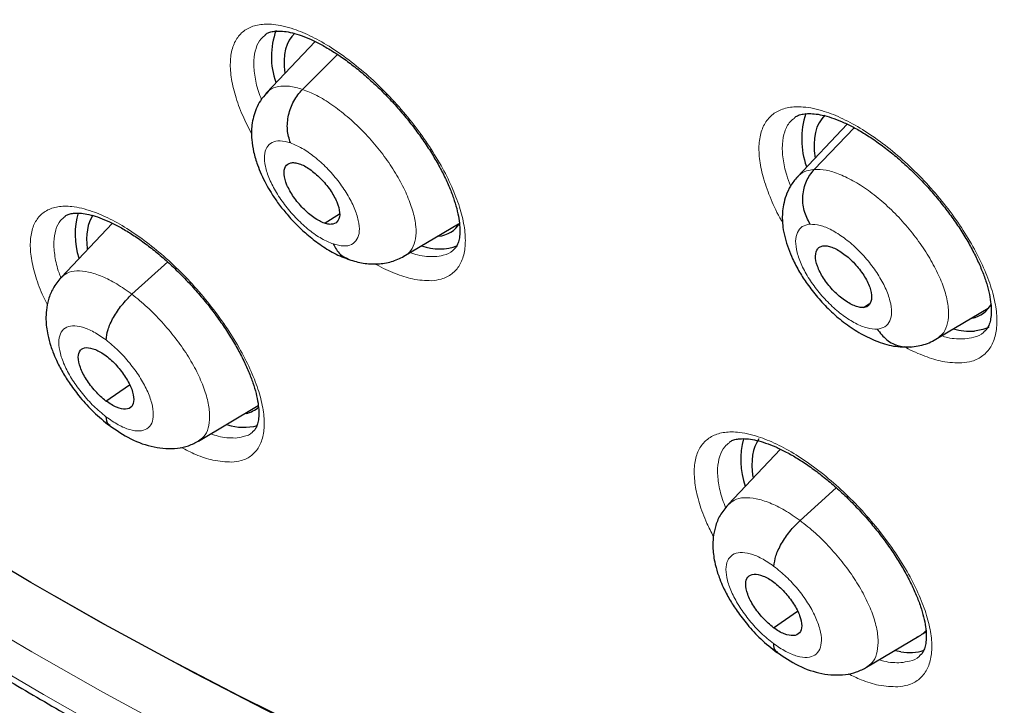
# Model space of a CAD drawing. Header units: millimetres. Extents: x 8 to 2427, y 12 to 2587.
# Tile 40 of 153: x 2257 to 2269, y 822 to 830. Entities that reach past the tile are written whole.
import ezdxf

# ---------------------------------------------------------------- set-up
doc = ezdxf.new("R2010")
doc.units = ezdxf.units.MM

msp = doc.modelspace()

# ---------------------------------------------------------------- linework, layer by layer
at = {"color": 7, "linetype": 'Continuous', "lineweight": 30}
for p, q in [((2260.604, 829.612), (2260.025, 829)), ((2260.454, 829.043), (2260.87, 829.458)), ((2266.934, 828.629), (2266.342, 828.002)), ((2266.542, 828.09), (2267.019, 828.586)), ((2260.723, 827.455), (2260.894, 827.563)), ((2258.193, 827.45), (2257.582, 826.804)), ((2261.662, 827.057), (2262.31, 827.444)), ((2258.426, 826.605), (2258.851, 826.99)), ((2267.127, 826.448), (2267.202, 826.494)), ((2268.03, 826.095), (2268.61, 826.442)), ((2258.117, 825.336), (2258.395, 825.53)), ((2259.219, 824.86), (2259.928, 825.284)), ((2266.14, 824.763), (2265.517, 824.104)), ((2266.374, 823.914), (2266.805, 824.305)), ((2266.058, 822.64), (2266.342, 822.838)), ((2267.166, 822.169), (2267.789, 822.541)), ((2267.83, 822.566), (2267.872, 822.591)), ((2267.573, 822.354), (2267.511, 822.366))]:
    msp.add_line(p, q, dxfattribs=at)
at = {"color": 7, "linetype": 'Continuous', "lineweight": 30, "flags": 128}
for points in [[(2268.96, 818.565), (2268.243, 818.7), (2267.515, 818.861), (2266.775, 819.046), (2266.025, 819.257), (2265.265, 819.492), (2264.495, 819.753), (2263.716, 820.038), (2262.929, 820.347), (2262.133, 820.681), (2261.33, 821.038), (2260.521, 821.42), (2259.705, 821.824), (2258.883, 822.252), (2258.056, 822.703), (2257.224, 823.177), (2256.389, 823.672), (2255.55, 824.19), (2254.708, 824.729), (2253.863, 825.289), (2253.017, 825.871), (2252.17, 826.472)], [(2268.619, 826.212), (2268.55, 826.185), (2268.448, 826.167)]]:
    msp.add_lwpolyline(points, dxfattribs=at)
at = {"color": 252, "linetype": 'Continuous', "lineweight": 0, "flags": 128}
for points in [[(2269.155, 817.721), (2268.427, 817.854), (2267.688, 818.013), (2266.938, 818.198), (2266.176, 818.408), (2265.404, 818.643), (2264.623, 818.904), (2263.832, 819.19), (2263.032, 819.5), (2262.224, 819.836), (2261.408, 820.195), (2260.586, 820.579), (2259.757, 820.987), (2258.921, 821.419), (2258.081, 821.874), (2257.236, 822.351), (2256.386, 822.852), (2255.533, 823.375), (2254.676, 823.92), (2253.818, 824.487), (2252.957, 825.074), (2252.095, 825.683), (2251.646, 826.008)], [(2251.421, 825.759), (2252.148, 825.23), (2253.024, 824.611), (2253.899, 824.014), (2254.772, 823.438), (2255.642, 822.885), (2256.509, 822.353), (2257.372, 821.844), (2258.231, 821.359), (2259.085, 820.897), (2259.934, 820.458), (2260.777, 820.044), (2261.613, 819.653), (2262.441, 819.288), (2263.262, 818.947), (2264.075, 818.631), (2264.879, 818.341), (2265.673, 818.076), (2266.457, 817.837), (2267.231, 817.623), (2267.994, 817.436), (2268.745, 817.274), (2269.484, 817.139)], [(2257.51, 823.017), (2258.345, 822.544), (2259.176, 822.095), (2260.002, 821.668), (2260.821, 821.265), (2261.634, 820.886), (2262.44, 820.53), (2263.239, 820.199), (2264.029, 819.892), (2264.811, 819.609), (2265.583, 819.352), (2266.346, 819.119), (2267.099, 818.911), (2267.84, 818.729), (2268.571, 818.572), (2269.29, 818.44)]]:
    msp.add_lwpolyline(points, dxfattribs=at)
at = {"color": 7, "linetype": 'Continuous', "lineweight": 30}
for centre, radius, start, end in [((2260.994, 829.432), 0.909, 159.9556, 199.5455), ((2267.377, 828.451), 0.983, 162.0492, 199.2299), ((2258.681, 827.319), 0.932, 163.9767, 197.5185), ((2262.081, 827.763), 0.618, 250.2785, 290.7436), ((2268.413, 826.964), 0.798, 254.5355, 272.5123), ((2259.751, 825.676), 0.653, 253.0662, 284.9036), ((2266.69, 824.64), 1.021, 165.9462, 198.0811), ((2267.677, 822.894), 0.55, 259.1659, 288.2872)]:
    msp.add_arc(centre, radius, start, end, dxfattribs=at)
for centre, major_axis, ratio, start_param, end_param in [((2261.316, 828.546), (-0.938, 1.178), 0.455783, 0.027016, 0.640076), ((2267.623, 827.566), (-0.941, 1.178), 0.454529, 0.02205, 0.667381), ((2258.974, 826.438), (-0.943, 1.187), 0.456545, 0.14993, 0.626472), ((2261.316, 828.546), (-0.938, 1.178), 0.455783, 2.861665, 3.300515), ((2267.623, 827.566), (-0.941, 1.178), 0.454529, 2.912216, 3.337154), ((2258.974, 826.438), (-0.943, 1.187), 0.456545, 2.931505, 3.176036), ((2266.891, 823.76), (-0.946, 1.189), 0.45452, 0.127937, 0.664125), ((2266.891, 823.76), (-0.946, 1.189), 0.45452, 3.018414, 3.219221)]:
    msp.add_ellipse(centre, major_axis=major_axis, ratio=ratio, start_param=start_param, end_param=end_param, dxfattribs=at)
for points, knots in [([(2288.05, 824.676), (2288.127, 824.736), (2288.278, 824.854), (2288.481, 825.021), (2288.661, 825.175), (2288.818, 825.314), (2288.964, 825.447), (2289.097, 825.573), (2289.223, 825.696), (2289.345, 825.818), (2289.474, 825.951), (2289.606, 826.092), (2289.734, 826.233), (2289.849, 826.364), (2289.951, 826.484), (2290.068, 826.624), (2290.199, 826.787), (2290.346, 826.978), (2290.489, 827.173), (2290.631, 827.373), (2290.77, 827.579), (2290.905, 827.789), (2291.037, 828.003), (2291.166, 828.222), (2291.297, 828.456), (2291.436, 828.717), (2291.585, 829.013), (2291.744, 829.351), (2291.901, 829.715), (2292.049, 830.084), (2292.177, 830.434), (2292.278, 830.73), (2292.356, 830.972), (2292.412, 831.158), (2292.46, 831.321), (2292.504, 831.478), (2292.555, 831.666), (2292.618, 831.91), (2292.692, 832.219), (2292.78, 832.626), (2292.874, 833.122), (2292.966, 833.696), (2293.042, 834.288), (2293.096, 834.828), (2293.132, 835.31), (2293.157, 835.73), (2293.173, 836.143), (2293.182, 836.529), (2293.185, 836.868), (2293.185, 837.138), (2293.182, 837.345), (2293.18, 837.497), (2293.177, 837.636), (2293.173, 837.782), (2293.167, 837.955), (2293.158, 838.189), (2293.143, 838.494), (2293.12, 838.875), (2293.089, 839.291), (2293.046, 839.794), (2292.987, 840.358), (2292.914, 840.955), (2292.839, 841.5), (2292.763, 841.994), (2292.686, 842.464), (2292.591, 842.999), (2292.469, 843.633), (2292.31, 844.393), (2292.12, 845.221), (2291.897, 846.118), (2291.646, 847.048), (2291.367, 848.006), (2291.061, 848.987), (2290.716, 850.028), (2290.356, 851.043), (2289.993, 852.013), (2289.644, 852.908), (2289.287, 853.782), (2288.881, 854.741), (2288.425, 855.774), (2287.92, 856.87), (2287.424, 857.903), (2286.942, 858.871), (2286.491, 859.749), (2286.072, 860.541), (2285.689, 861.25), (2285.327, 861.905), (2284.975, 862.531), (2284.613, 863.161), (2284.223, 863.827), (2283.786, 864.56), (2283.296, 865.364), (2282.748, 866.24), (2282.156, 867.165), (2281.517, 868.138), (2280.851, 869.125), (2280.161, 870.121), (2279.45, 871.122), (2278.701, 872.148), (2277.926, 873.183), (2277.134, 874.211), (2276.331, 875.228), (2275.415, 876.358), (2274.381, 877.594), (2273.226, 878.929), (2272.054, 880.236), (2270.886, 881.493), (2269.725, 882.699), (2268.574, 883.856), (2267.624, 884.779), (2266.896, 885.468), (2266.409, 885.922), (2265.967, 886.328), (2265.572, 886.687), (2265.223, 887), (2264.921, 887.268), (2264.666, 887.493), (2264.459, 887.674), (2264.298, 887.814), (2264.191, 887.907), (2264.107, 887.979), (2264.016, 888.058), (2263.88, 888.175), (2263.699, 888.33), (2263.482, 888.514), (2263.24, 888.717), (2262.898, 889.003), (2262.443, 889.379), (2261.863, 889.851), (2261.228, 890.356), (2260.554, 890.881), (2259.871, 891.4), (2259.172, 891.92), (2258.474, 892.427), (2257.783, 892.915), (2257.139, 893.359), (2256.543, 893.761), (2255.984, 894.129), (2255.449, 894.473), (2254.928, 894.802), (2254.452, 895.095), (2254.018, 895.357), (2253.629, 895.588), (2253.372, 895.737), (2253.246, 895.81)], [0, 0, 0, 0, 0.004217, 0.008284, 0.012222, 0.015958, 0.01932, 0.022303, 0.025139, 0.027883, 0.031143, 0.034732, 0.038073, 0.041127, 0.043894, 0.046373, 0.050715, 0.054906, 0.059201, 0.0636, 0.068057, 0.072537, 0.07702, 0.081477, 0.086091, 0.091338, 0.09724, 0.103711, 0.111091, 0.117983, 0.124387, 0.130251, 0.133986, 0.137258, 0.140065, 0.142547, 0.145406, 0.149865, 0.155135, 0.161218, 0.17036, 0.179656, 0.189007, 0.198414, 0.204715, 0.211041, 0.217366, 0.223116, 0.228044, 0.232152, 0.234803, 0.236946, 0.238693, 0.240738, 0.243203, 0.246088, 0.250688, 0.256067, 0.262071, 0.267955, 0.27676, 0.285026, 0.291949, 0.298442, 0.304505, 0.31033, 0.319235, 0.32889, 0.339294, 0.350445, 0.362341, 0.373565, 0.385378, 0.397777, 0.410764, 0.421374, 0.431885, 0.442021, 0.451783, 0.465081, 0.47762, 0.4894, 0.500423, 0.51069, 0.519368, 0.527422, 0.534852, 0.541716, 0.548808, 0.556382, 0.564437, 0.573854, 0.583853, 0.594433, 0.605593, 0.617333, 0.628507, 0.64016, 0.652283, 0.664542, 0.676776, 0.688985, 0.701169, 0.717883, 0.734551, 0.751176, 0.767759, 0.783481, 0.799167, 0.814819, 0.821947, 0.828453, 0.834332, 0.839584, 0.844209, 0.848206, 0.851574, 0.854314, 0.856426, 0.857908, 0.858562, 0.859727, 0.86151, 0.863912, 0.866858, 0.870031, 0.873396, 0.88028, 0.88785, 0.896108, 0.905054, 0.914095, 0.922694, 0.932262, 0.941216, 0.949553, 0.957275, 0.964407, 0.97131, 0.978091, 0.98475, 0.989898, 0.995058, 1, 1, 1, 1]), ([(2244.982, 888.435), (2245.104, 888.364), (2245.46, 888.158), (2246.05, 887.805), (2246.754, 887.37), (2247.46, 886.921), (2248.168, 886.456), (2248.877, 885.977), (2249.588, 885.483), (2250.3, 884.975), (2251.012, 884.452), (2251.724, 883.916), (2252.437, 883.367), (2253.149, 882.803), (2253.86, 882.227), (2254.57, 881.638), (2255.278, 881.037), (2255.985, 880.423), (2256.689, 879.798), (2257.391, 879.161), (2258.09, 878.512), (2258.785, 877.853), (2259.478, 877.183), (2260.166, 876.502), (2260.85, 875.812), (2261.529, 875.111), (2262.203, 874.402), (2262.873, 873.683), (2263.536, 872.956), (2264.194, 872.22), (2264.846, 871.477), (2265.491, 870.726), (2266.129, 869.967), (2266.76, 869.202), (2267.384, 868.43), (2268, 867.652), (2268.608, 866.869), (2269.207, 866.079), (2269.798, 865.285), (2270.38, 864.487), (2270.953, 863.684), (2271.517, 862.877), (2272.071, 862.067), (2272.614, 861.253), (2273.148, 860.437), (2273.671, 859.619), (2274.183, 858.799), (2274.684, 857.977), (2275.174, 857.155), (2275.652, 856.331), (2276.119, 855.508), (2276.574, 854.684), (2277.016, 853.861), (2277.446, 853.039), (2277.864, 852.219), (2278.269, 851.4), (2278.661, 850.583), (2279.04, 849.768), (2279.405, 848.957), (2279.757, 848.149), (2280.095, 847.344), (2280.42, 846.544), (2280.73, 845.748), (2281.027, 844.957), (2281.309, 844.172), (2281.576, 843.392), (2281.83, 842.618), (2282.068, 841.85), (2282.292, 841.089), (2282.501, 840.336), (2282.695, 839.59), (2282.874, 838.852), (2283.038, 838.122), (2283.187, 837.401), (2283.321, 836.689), (2283.439, 835.986), (2283.543, 835.293), (2283.631, 834.61), (2283.703, 833.937), (2283.76, 833.275), (2283.802, 832.624), (2283.829, 831.984), (2283.84, 831.356), (2283.836, 830.74), (2283.817, 830.136), (2283.782, 829.544), (2283.733, 828.966), (2283.668, 828.4), (2283.588, 827.847), (2283.492, 827.308), (2283.382, 826.783), (2283.257, 826.271), (2283.118, 825.774), (2282.963, 825.291), (2282.794, 824.823), (2282.61, 824.369), (2282.411, 823.929), (2282.198, 823.505), (2281.97, 823.096), (2281.727, 822.703), (2281.471, 822.324), (2281.199, 821.962), (2280.914, 821.615), (2280.614, 821.284), (2280.329, 820.996), (2280.138, 820.825), (2280.057, 820.753)], [0, 0, 0, 0, 0.005089, 0.014752, 0.024417, 0.034083, 0.043751, 0.053419, 0.063089, 0.07276, 0.082433, 0.092106, 0.10178, 0.111456, 0.121132, 0.130809, 0.140487, 0.150166, 0.159845, 0.169525, 0.179206, 0.188888, 0.19857, 0.208252, 0.217935, 0.227618, 0.237302, 0.246986, 0.25667, 0.266355, 0.27604, 0.285725, 0.29541, 0.305095, 0.31478, 0.324465, 0.33415, 0.343836, 0.353521, 0.363206, 0.37289, 0.382575, 0.392259, 0.401943, 0.411627, 0.42131, 0.430993, 0.440675, 0.450357, 0.460038, 0.469719, 0.479399, 0.489078, 0.498757, 0.508435, 0.518112, 0.527788, 0.537463, 0.547137, 0.556811, 0.566483, 0.576154, 0.585823, 0.595492, 0.605159, 0.614825, 0.624489, 0.634152, 0.643814, 0.653473, 0.663132, 0.672789, 0.682444, 0.692097, 0.701749, 0.7114, 0.721049, 0.730697, 0.740343, 0.749989, 0.759634, 0.769278, 0.778922, 0.788566, 0.79821, 0.807856, 0.817503, 0.827153, 0.836806, 0.846464, 0.856127, 0.865797, 0.875475, 0.885163, 0.894862, 0.904574, 0.9143, 0.924042, 0.933801, 0.943578, 0.953373, 0.963187, 0.97302, 0.982868, 0.992731, 1, 1, 1, 1]), ([(2260.012, 829.693), (2260.022, 829.701), (2260.042, 829.716), (2260.09, 829.731), (2260.155, 829.739), (2260.235, 829.735), (2260.332, 829.717), (2260.44, 829.685), (2260.558, 829.637), (2260.684, 829.574), (2260.817, 829.496), (2260.955, 829.403), (2261.095, 829.297), (2261.235, 829.179), (2261.374, 829.05), (2261.509, 828.912), (2261.638, 828.767), (2261.761, 828.616), (2261.874, 828.462), (2261.978, 828.307), (2262.069, 828.153), (2262.148, 828.002), (2262.213, 827.857), (2262.263, 827.719), (2262.299, 827.592), (2262.321, 827.477), (2262.329, 827.377), (2262.325, 827.294), (2262.311, 827.226), (2262.29, 827.177), (2262.27, 827.148), (2262.253, 827.136), (2262.247, 827.131)], [0, 0, 0, 0, 0.0336688, 0.0672104, 0.0994671, 0.1335764, 0.166422, 0.1990228, 0.2321923, 0.2652779, 0.2991206, 0.33321, 0.3672229, 0.4017665, 0.4362789, 0.4707896, 0.5056299, 0.5402504, 0.5748367, 0.6096575, 0.6440904, 0.678383, 0.7128481, 0.746702, 0.7801212, 0.813794, 0.8466637, 0.8786496, 0.9118308, 0.9453774, 0.9801063, 1, 1, 1, 1]), ([(2260.028, 829.001), (2260.003, 828.971), (2259.953, 828.913), (2259.888, 828.786), (2259.847, 828.63), (2259.846, 828.453), (2259.871, 828.296), (2259.912, 828.157), (2259.964, 828.03), (2260.018, 827.921), (2260.083, 827.809), (2260.161, 827.693), (2260.258, 827.569), (2260.375, 827.441), (2260.51, 827.314), (2260.664, 827.194), (2260.836, 827.085), (2260.954, 827.04), (2261.016, 827.016)], [0, 0, 0, 0, 0.050189, 0.097189, 0.181488, 0.253678, 0.314754, 0.378969, 0.426068, 0.476515, 0.521819, 0.573658, 0.631913, 0.694732, 0.762249, 0.835179, 0.914158, 1, 1, 1, 1]), ([(2260.312, 828.406), (2260.296, 828.457), (2260.266, 828.558), (2260.282, 828.738), (2260.344, 828.911), (2260.417, 828.999), (2260.454, 829.043)], [0, 0, 0, 0, 0.25173, 0.500924, 0.749284, 1, 1, 1, 1]), ([(2266.307, 828.706), (2266.319, 828.714), (2266.342, 828.731), (2266.394, 828.748), (2266.461, 828.756), (2266.541, 828.754), (2266.637, 828.739), (2266.746, 828.708), (2266.866, 828.663), (2266.994, 828.602), (2267.129, 828.526), (2267.268, 828.435), (2267.41, 828.331), (2267.552, 828.214), (2267.692, 828.087), (2267.828, 827.95), (2267.959, 827.806), (2268.082, 827.656), (2268.197, 827.503), (2268.301, 827.348), (2268.393, 827.194), (2268.471, 827.044), (2268.536, 826.898), (2268.587, 826.76), (2268.622, 826.632), (2268.644, 826.516), (2268.651, 826.415), (2268.646, 826.33), (2268.631, 826.261), (2268.608, 826.209), (2268.587, 826.177), (2268.568, 826.164), (2268.561, 826.159)], [0, 0, 0, 0, 0.034713, 0.068416, 0.100856, 0.131712, 0.16476, 0.19752, 0.230774, 0.263909, 0.297811, 0.331959, 0.366037, 0.400623, 0.435189, 0.469754, 0.50463, 0.539301, 0.573929, 0.608776, 0.643248, 0.677558, 0.712039, 0.745931, 0.779345, 0.813067, 0.846038, 0.878114, 0.911499, 0.94536, 0.980526, 1, 1, 1, 1]), ([(2260.716, 827.451), (2260.696, 827.459), (2260.656, 827.475), (2260.57, 827.529), (2260.46, 827.623), (2260.344, 827.762), (2260.263, 827.908), (2260.227, 828.038), (2260.245, 828.132), (2260.298, 828.17), (2260.36, 828.174), (2260.397, 828.164), (2260.416, 828.159)], [0, 0, 0, 0, 0.062835, 0.125528, 0.250809, 0.375517, 0.5, 0.624483, 0.749192, 0.874472, 0.937165, 1, 1, 1, 1]), ([(2260.416, 828.159), (2260.436, 828.151), (2260.476, 828.135), (2260.563, 828.08), (2260.672, 827.987), (2260.789, 827.848), (2260.87, 827.702), (2260.906, 827.571), (2260.888, 827.478), (2260.834, 827.44), (2260.773, 827.435), (2260.735, 827.446), (2260.716, 827.451)], [0, 0, 0, 0, 0.062835, 0.125528, 0.250808, 0.375516, 0.499999, 0.624482, 0.749191, 0.874472, 0.937165, 1, 1, 1, 1]), ([(2266.493, 827.439), (2266.466, 827.491), (2266.413, 827.596), (2266.4, 827.78), (2266.439, 827.958), (2266.508, 828.046), (2266.542, 828.09)], [0, 0, 0, 0, 0.251707, 0.500913, 0.749292, 1, 1, 1, 1]), ([(2266.342, 828.003), (2266.313, 827.967), (2266.258, 827.9), (2266.206, 827.785), (2266.176, 827.676), (2266.16, 827.55), (2266.165, 827.417), (2266.193, 827.277), (2266.233, 827.148), (2266.289, 827.015), (2266.363, 826.874), (2266.462, 826.721), (2266.582, 826.566), (2266.727, 826.412), (2266.893, 826.269), (2267.077, 826.144), (2267.277, 826.045), (2267.491, 825.978), (2267.628, 825.979), (2267.698, 825.98)], [0, 0, 0, 0, 0.050485, 0.096124, 0.136904, 0.17296, 0.231906, 0.277859, 0.32484, 0.370713, 0.431194, 0.486256, 0.549583, 0.616513, 0.685704, 0.757996, 0.834204, 0.914763, 1, 1, 1, 1]), ([(2257.627, 827.532), (2257.636, 827.539), (2257.654, 827.553), (2257.701, 827.567), (2257.763, 827.574), (2257.842, 827.569), (2257.937, 827.551), (2258.043, 827.518), (2258.159, 827.469), (2258.285, 827.405), (2258.417, 827.327), (2258.554, 827.233), (2258.693, 827.127), (2258.833, 827.008), (2258.971, 826.879), (2259.106, 826.741), (2259.236, 826.596), (2259.359, 826.445), (2259.473, 826.291), (2259.577, 826.136), (2259.669, 825.983), (2259.749, 825.832), (2259.815, 825.687), (2259.867, 825.551), (2259.904, 825.424), (2259.928, 825.309), (2259.937, 825.21), (2259.934, 825.128), (2259.922, 825.062), (2259.902, 825.014), (2259.884, 824.987), (2259.869, 824.975), (2259.862, 824.971)], [0, 0, 0, 0, 0.034796, 0.068017, 0.100018, 0.133857, 0.166466, 0.19893, 0.232001, 0.265035, 0.298825, 0.332866, 0.366829, 0.401338, 0.43581, 0.470282, 0.505095, 0.539683, 0.574243, 0.609046, 0.64346, 0.67774, 0.712198, 0.746038, 0.779458, 0.813097, 0.845904, 0.877797, 0.910809, 0.944087, 0.978405, 1, 1, 1, 1]), ([(2260.821, 827.204), (2260.845, 827.159), (2260.893, 827.073), (2260.972, 827.038), (2261.01, 827.02)], [0, 0, 0, 0, 0.519014, 1, 1, 1, 1]), ([(2267.127, 826.448), (2267.11, 826.448), (2267.077, 826.448), (2266.998, 826.475), (2266.888, 826.539), (2266.757, 826.656), (2266.647, 826.798), (2266.573, 826.943), (2266.55, 827.067), (2266.572, 827.14), (2266.612, 827.175), (2266.642, 827.18), (2266.657, 827.182)], [0, 0, 0, 0, 0.062835, 0.125528, 0.250809, 0.375517, 0.5, 0.624483, 0.749192, 0.874472, 0.937165, 1, 1, 1, 1]), ([(2266.657, 827.182), (2266.673, 827.182), (2266.707, 827.181), (2266.786, 827.155), (2266.896, 827.091), (2267.027, 826.974), (2267.137, 826.832), (2267.211, 826.687), (2267.233, 826.563), (2267.211, 826.49), (2267.171, 826.455), (2267.141, 826.45), (2267.127, 826.448)], [0, 0, 0, 0, 0.062835, 0.125528, 0.250808, 0.375516, 0.499999, 0.624482, 0.74919, 0.874472, 0.937165, 1, 1, 1, 1]), ([(2261.009, 827.018), (2261.065, 827.002), (2261.179, 826.968), (2261.351, 826.962), (2261.517, 826.987), (2261.613, 827.034), (2261.662, 827.057)], [0, 0, 0, 0, 0.240607, 0.488496, 0.742358, 1, 1, 1, 1]), ([(2257.581, 826.804), (2257.547, 826.762), (2257.484, 826.684), (2257.43, 826.55), (2257.405, 826.424), (2257.4, 826.282), (2257.418, 826.14), (2257.453, 826.01), (2257.489, 825.908), (2257.532, 825.805), (2257.599, 825.677), (2257.694, 825.528), (2257.816, 825.368), (2257.973, 825.194), (2258.094, 825.095), (2258.158, 825.043)], [0, 0, 0, 0, 0.082912, 0.157107, 0.222678, 0.279958, 0.372527, 0.442472, 0.479401, 0.533083, 0.611988, 0.687707, 0.777614, 0.881622, 1, 1, 1, 1]), ([(2258.118, 826.062), (2258.122, 826.101), (2258.132, 826.18), (2258.201, 826.33), (2258.302, 826.481), (2258.384, 826.563), (2258.426, 826.605)], [0, 0, 0, 0, 0.251436, 0.500808, 0.749386, 1, 1, 1, 1]), ([(2267.291, 826.191), (2267.327, 826.146), (2267.4, 826.055), (2267.547, 825.98), (2267.649, 825.981), (2267.698, 825.982)], [0, 0, 0, 0, 0.338663, 0.681032, 1, 1, 1, 1]), ([(2267.684, 825.978), (2267.747, 825.986), (2267.874, 826.002), (2267.978, 826.064), (2268.03, 826.095)], [0, 0, 0, 0, 0.496797, 1, 1, 1, 1]), ([(2258.117, 825.336), (2258.096, 825.354), (2258.053, 825.389), (2257.97, 825.474), (2257.879, 825.593), (2257.804, 825.738), (2257.779, 825.862), (2257.804, 825.948), (2257.879, 825.98), (2257.97, 825.96), (2258.053, 825.92), (2258.096, 825.889), (2258.118, 825.874)], [0, 0, 0, 0, 0.062836, 0.125531, 0.250813, 0.375524, 0.500012, 0.624489, 0.749191, 0.874473, 0.937166, 1, 1, 1, 1]), ([(2258.118, 825.874), (2258.139, 825.856), (2258.183, 825.822), (2258.265, 825.736), (2258.356, 825.617), (2258.431, 825.472), (2258.456, 825.348), (2258.431, 825.262), (2258.356, 825.231), (2258.265, 825.25), (2258.182, 825.29), (2258.139, 825.321), (2258.117, 825.336)], [0, 0, 0, 0, 0.062836, 0.12553, 0.250811, 0.375523, 0.500011, 0.624488, 0.74919, 0.874472, 0.937166, 1, 1, 1, 1]), ([(2251.423, 825.692), (2251.66, 825.518), (2252.139, 825.167), (2252.861, 824.655), (2253.589, 824.152), (2254.315, 823.664), (2255.041, 823.191), (2255.764, 822.733), (2256.486, 822.29), (2257.205, 821.862), (2257.922, 821.45), (2258.636, 821.054), (2259.347, 820.674), (2260.055, 820.31), (2260.758, 819.963), (2261.458, 819.632), (2262.153, 819.318), (2262.843, 819.02), (2263.528, 818.74), (2264.208, 818.477), (2264.882, 818.231), (2265.55, 818.003), (2266.212, 817.792), (2266.867, 817.599), (2267.515, 817.424), (2268.157, 817.266), (2268.79, 817.127), (2269.416, 817.005), (2270.034, 816.902), (2270.643, 816.817), (2271.244, 816.751), (2271.836, 816.703), (2272.418, 816.673), (2272.991, 816.661), (2273.554, 816.668), (2274.106, 816.694), (2274.648, 816.738), (2275.18, 816.8), (2275.7, 816.881), (2276.209, 816.98), (2276.706, 817.097), (2277.191, 817.233), (2277.664, 817.386), (2278.125, 817.557), (2278.573, 817.747), (2279.008, 817.953), (2279.43, 818.177), (2279.838, 818.42), (2280.117, 818.598), (2280.257, 818.699), (2280.27, 818.708)], [0, 0, 0, 0, 0.02076, 0.042043, 0.063329, 0.084617, 0.105907, 0.127201, 0.148497, 0.169796, 0.191098, 0.212404, 0.233712, 0.255024, 0.276339, 0.297657, 0.318979, 0.340304, 0.361631, 0.382962, 0.404296, 0.425632, 0.446971, 0.468311, 0.489652, 0.510993, 0.532334, 0.553673, 0.575008, 0.596339, 0.617663, 0.63898, 0.660285, 0.681578, 0.702856, 0.724115, 0.745354, 0.766569, 0.787758, 0.808917, 0.830046, 0.851143, 0.872206, 0.893235, 0.914232, 0.935197, 0.956134, 0.977045, 0.997936, 1, 1, 1, 1]), ([(2258.117, 825.149), (2258.12, 825.114), (2258.124, 825.068), (2258.156, 825.054), (2258.163, 825.051)], [0, 0, 0, 0, 0.750279, 1, 1, 1, 1]), ([(2258.155, 825.049), (2258.239, 824.99), (2258.41, 824.872), (2258.644, 824.793), (2258.83, 824.767), (2258.968, 824.772), (2259.101, 824.799), (2259.181, 824.84), (2259.221, 824.861)], [0, 0, 0, 0, 0.242808, 0.491987, 0.61891, 0.746365, 0.873602, 1, 1, 1, 1]), ([(2265.53, 824.843), (2265.54, 824.851), (2265.561, 824.866), (2265.61, 824.882), (2265.676, 824.89), (2265.757, 824.887), (2265.855, 824.87), (2265.964, 824.839), (2266.083, 824.792), (2266.211, 824.73), (2266.345, 824.654), (2266.484, 824.562), (2266.626, 824.457), (2266.768, 824.341), (2266.908, 824.213), (2267.045, 824.076), (2267.176, 823.932), (2267.3, 823.783), (2267.415, 823.63), (2267.52, 823.476), (2267.612, 823.323), (2267.692, 823.173), (2267.758, 823.028), (2267.81, 822.892), (2267.846, 822.765), (2267.869, 822.65), (2267.877, 822.551), (2267.873, 822.468), (2267.859, 822.4), (2267.838, 822.351), (2267.819, 822.322), (2267.801, 822.309), (2267.794, 822.304)], [0, 0, 0, 0, 0.033257, 0.066741, 0.098988, 0.133085, 0.165953, 0.198578, 0.231767, 0.264872, 0.298729, 0.33283, 0.366856, 0.401414, 0.43594, 0.470467, 0.505323, 0.53996, 0.574563, 0.609398, 0.643843, 0.678144, 0.712614, 0.746469, 0.779881, 0.813552, 0.846425, 0.878423, 0.911655, 0.945305, 0.980243, 1, 1, 1, 1]), ([(2265.517, 824.103), (2265.483, 824.061), (2265.418, 823.982), (2265.365, 823.847), (2265.339, 823.72), (2265.334, 823.579), (2265.352, 823.439), (2265.386, 823.31), (2265.422, 823.209), (2265.465, 823.106), (2265.533, 822.978), (2265.629, 822.828), (2265.752, 822.668), (2265.911, 822.494), (2266.033, 822.396), (2266.098, 822.344)], [0, 0, 0, 0, 0.083948, 0.15866, 0.224268, 0.281153, 0.372091, 0.441171, 0.478046, 0.531798, 0.61088, 0.686799, 0.77696, 0.881274, 1, 1, 1, 1]), ([(2266.064, 823.369), (2266.069, 823.409), (2266.078, 823.489), (2266.148, 823.639), (2266.25, 823.79), (2266.332, 823.873), (2266.374, 823.914)], [0, 0, 0, 0, 0.250949, 0.500582, 0.749534, 1, 1, 1, 1]), ([(2266.058, 822.64), (2266.037, 822.658), (2265.993, 822.692), (2265.91, 822.777), (2265.818, 822.895), (2265.743, 823.04), (2265.719, 823.165), (2265.745, 823.252), (2265.821, 823.284), (2265.913, 823.266), (2265.997, 823.226), (2266.04, 823.196), (2266.062, 823.181)], [0, 0, 0, 0, 0.062838, 0.125536, 0.250822, 0.375531, 0.500019, 0.624489, 0.749183, 0.874469, 0.937166, 1, 1, 1, 1]), ([(2266.062, 823.181), (2266.084, 823.163), (2266.128, 823.129), (2266.211, 823.044), (2266.302, 822.926), (2266.378, 822.781), (2266.402, 822.656), (2266.376, 822.569), (2266.3, 822.537), (2266.207, 822.555), (2266.124, 822.594), (2266.08, 822.625), (2266.058, 822.64)], [0, 0, 0, 0, 0.062837, 0.125535, 0.250821, 0.37553, 0.500017, 0.624488, 0.749182, 0.874469, 0.937166, 1, 1, 1, 1]), ([(2256.124, 822.514), (2256.129, 822.35), (2256.141, 821.939), (2256.158, 821.356), (2256.175, 820.754), (2256.191, 820.206), (2256.204, 819.749), (2256.214, 819.407), (2256.219, 819.204), (2256.224, 819.045), (2256.227, 818.926), (2256.231, 818.798), (2256.236, 818.624), (2256.243, 818.372), (2256.251, 818.055), (2256.262, 817.675), (2256.274, 817.244), (2256.287, 816.771), (2256.3, 816.264), (2256.312, 815.821), (2256.322, 815.449), (2256.33, 815.157), (2256.338, 814.867), (2256.345, 814.6), (2256.351, 814.377), (2256.355, 814.206), (2256.359, 814.057), (2256.363, 813.899), (2256.368, 813.703), (2256.374, 813.469), (2256.381, 813.199), (2256.391, 812.823), (2256.403, 812.364), (2256.416, 811.841), (2256.428, 811.346), (2256.44, 810.889), (2256.45, 810.481), (2256.458, 810.162), (2256.464, 809.92), (2256.469, 809.719), (2256.474, 809.497), (2256.48, 809.236), (2256.487, 808.947), (2256.495, 808.641), (2256.504, 808.266), (2256.514, 807.824), (2256.526, 807.316), (2256.538, 806.81), (2256.549, 806.312), (2256.559, 805.891), (2256.566, 805.562), (2256.572, 805.33), (2256.576, 805.121), (2256.581, 804.911), (2256.586, 804.681), (2256.593, 804.376), (2256.601, 803.984), (2256.612, 803.49), (2256.624, 802.929), (2256.635, 802.432), (2256.644, 802.025), (2256.649, 801.745), (2256.655, 801.496), (2256.659, 801.285), (2256.663, 801.113), (2256.666, 800.968), (2256.669, 800.805), (2256.673, 800.589), (2256.679, 800.306), (2256.686, 799.991), (2256.693, 799.613), (2256.702, 799.193), (2256.711, 798.711), (2256.72, 798.242), (2256.729, 797.799), (2256.735, 797.467), (2256.74, 797.208), (2256.744, 796.981), (2256.749, 796.711), (2256.755, 796.419), (2256.76, 796.128), (2256.765, 795.848), (2256.772, 795.51), (2256.779, 795.122), (2256.786, 794.694), (2256.793, 794.326), (2256.798, 794.018), (2256.803, 793.769), (2256.806, 793.552), (2256.81, 793.369), (2256.812, 793.212), (2256.815, 793.074), (2256.817, 792.928), (2256.82, 792.752), (2256.824, 792.535), (2256.828, 792.294), (2256.832, 792.048), (2256.836, 791.812), (2256.84, 791.586), (2256.845, 791.264), (2256.852, 790.866), (2256.859, 790.411), (2256.865, 790.046), (2256.869, 789.748), (2256.874, 789.474), (2256.879, 789.138), (2256.885, 788.73), (2256.892, 788.27), (2256.899, 787.793), (2256.906, 787.314), (2256.913, 786.846), (2256.92, 786.377), (2256.927, 785.919), (2256.933, 785.479), (2256.938, 785.07), (2256.943, 784.717), (2256.948, 784.4), (2256.951, 784.114), (2256.956, 783.803), (2256.959, 783.505), (2256.963, 783.222), (2256.967, 782.963), (2256.97, 782.686), (2256.974, 782.398), (2256.977, 782.126), (2256.98, 781.897), (2256.982, 781.732), (2256.984, 781.614), (2256.985, 781.515), (2256.987, 781.364), (2256.99, 781.134), (2256.994, 780.822), (2256.998, 780.463), (2257.003, 780.069), (2257.008, 779.643), (2257.013, 779.194), (2257.017, 778.796), (2257.021, 778.455), (2257.025, 778.175), (2257.028, 777.89), (2257.031, 777.616), (2257.033, 777.375), (2257.035, 777.185), (2257.037, 777.008), (2257.04, 776.802), (2257.043, 776.524), (2257.046, 776.179), (2257.05, 775.79), (2257.055, 775.388), (2257.059, 774.977), (2257.063, 774.563), (2257.067, 774.149), (2257.071, 773.765), (2257.074, 773.438), (2257.076, 773.172), (2257.078, 772.965), (2257.08, 772.785), (2257.082, 772.605), (2257.084, 772.401), (2257.086, 772.155), (2257.089, 771.867), (2257.092, 771.547), (2257.095, 771.158), (2257.099, 770.717), (2257.103, 770.232), (2257.107, 769.753), (2257.111, 769.287), (2257.115, 768.85), (2257.118, 768.453), (2257.121, 768.102), (2257.124, 767.774), (2257.126, 767.447), (2257.129, 767.095), (2257.132, 766.71), (2257.135, 766.28), (2257.139, 765.804), (2257.142, 765.3), (2257.146, 764.787), (2257.149, 764.286), (2257.153, 763.798), (2257.156, 763.327), (2257.159, 762.888), (2257.161, 762.518), (2257.163, 762.221), (2257.165, 761.979), (2257.166, 761.74), (2257.168, 761.483), (2257.169, 761.199), (2257.171, 760.884), (2257.173, 760.539), (2257.176, 760.162), (2257.178, 759.759), (2257.18, 759.328), (2257.183, 758.874), (2257.185, 758.456), (2257.187, 758.099), (2257.189, 757.825), (2257.19, 757.603), (2257.191, 757.42), (2257.192, 757.249), (2257.193, 757.043), (2257.194, 756.78), (2257.196, 756.455), (2257.197, 756.097), (2257.199, 755.72), (2257.203, 754.967), (2257.206, 754.201), (2257.21, 753.427), (2257.211, 753.026), (2257.213, 752.645), (2257.214, 752.283), (2257.216, 751.949), (2257.217, 751.658), (2257.218, 751.422), (2257.218, 751.201), (2257.219, 750.952), (2257.221, 750.638), (2257.222, 750.264), (2257.223, 749.834), (2257.225, 749.288), (2257.227, 748.621), (2257.23, 747.824), (2257.232, 747.164), (2257.233, 746.666), (2257.234, 746.369), (2257.235, 746.101), (2257.236, 745.878), (2257.236, 745.7), (2257.236, 745.566), (2257.237, 745.442), (2257.237, 745.294), (2257.238, 745.091), (2257.238, 744.835), (2257.239, 744.526), (2257.24, 744.067), (2257.242, 743.485), (2257.243, 742.744), (2257.245, 741.973), (2257.246, 741.165), (2257.248, 740.369), (2257.249, 739.744), (2257.249, 739.307), (2257.25, 739.078), (2257.25, 738.918), (2257.25, 738.814), (2257.25, 738.739), (2257.25, 738.645), (2257.25, 738.501), (2257.251, 738.299), (2257.251, 738.033), (2257.252, 737.709), (2257.252, 737.326), (2257.252, 736.884), (2257.253, 736.384), (2257.253, 736.026), (2257.254, 735.834), (2257.254, 735.828)], [0, 0, 0, 0, 0.005736, 0.014338, 0.020363, 0.026738, 0.03345, 0.036316, 0.038674, 0.040523, 0.041864, 0.042813, 0.044988, 0.047917, 0.0516, 0.056038, 0.061135, 0.066632, 0.072513, 0.078777, 0.082072, 0.085463, 0.088951, 0.092171, 0.094756, 0.096709, 0.098126, 0.099944, 0.102211, 0.104928, 0.108095, 0.111582, 0.11798, 0.124046, 0.129779, 0.135173, 0.139951, 0.143966, 0.14624, 0.148371, 0.150934, 0.153961, 0.157419, 0.160984, 0.164573, 0.170423, 0.176323, 0.182179, 0.187973, 0.193604, 0.196759, 0.199395, 0.201611, 0.204003, 0.206668, 0.209605, 0.214542, 0.220237, 0.22671, 0.23396, 0.237466, 0.240782, 0.243655, 0.246084, 0.248071, 0.249614, 0.251115, 0.253699, 0.257079, 0.260885, 0.264578, 0.270144, 0.275418, 0.281245, 0.286357, 0.290734, 0.292701, 0.295309, 0.298561, 0.302034, 0.305382, 0.308605, 0.311702, 0.317054, 0.321986, 0.326487, 0.329737, 0.332608, 0.335099, 0.337212, 0.338946, 0.340498, 0.341971, 0.343986, 0.346544, 0.349469, 0.352299, 0.355012, 0.357606, 0.360083, 0.366113, 0.371325, 0.375764, 0.378712, 0.381585, 0.385228, 0.39028, 0.395639, 0.401112, 0.406697, 0.412142, 0.417262, 0.422874, 0.427928, 0.43241, 0.436973, 0.440092, 0.443345, 0.446834, 0.450828, 0.453604, 0.456585, 0.459771, 0.463161, 0.466517, 0.469159, 0.471048, 0.472199, 0.473229, 0.474455, 0.47743, 0.481157, 0.485198, 0.489819, 0.494738, 0.499903, 0.505312, 0.508455, 0.511675, 0.514972, 0.518295, 0.521118, 0.5233, 0.524847, 0.527218, 0.530408, 0.534419, 0.539143, 0.54382, 0.548302, 0.553331, 0.558089, 0.562575, 0.566605, 0.56938, 0.571758, 0.573738, 0.575609, 0.577972, 0.580787, 0.584094, 0.587889, 0.591853, 0.59752, 0.603109, 0.60862, 0.614052, 0.61918, 0.623744, 0.627745, 0.631292, 0.635083, 0.639042, 0.643452, 0.648405, 0.653901, 0.659883, 0.665826, 0.671607, 0.677224, 0.682678, 0.687871, 0.692407, 0.695481, 0.698127, 0.700775, 0.703737, 0.707012, 0.7106, 0.714618, 0.718953, 0.723603, 0.72857, 0.733852, 0.739303, 0.74305, 0.746204, 0.748766, 0.750736, 0.752511, 0.754695, 0.757862, 0.761625, 0.765911, 0.770278, 0.774656, 0.791953, 0.796803, 0.80143, 0.805832, 0.810009, 0.813961, 0.817396, 0.820075, 0.822114, 0.825062, 0.828691, 0.833003, 0.837996, 0.84359, 0.851909, 0.861106, 0.871182, 0.874772, 0.878356, 0.881467, 0.884049, 0.886103, 0.88763, 0.888675, 0.890407, 0.892754, 0.895717, 0.899294, 0.903442, 0.911621, 0.919472, 0.929127, 0.938323, 0.947501, 0.956722, 0.95999, 0.96264, 0.964654, 0.965543, 0.966239, 0.967265, 0.968815, 0.971212, 0.974286, 0.978037, 0.982464, 0.987568, 0.993348, 0.999805, 1, 1, 1, 1]), ([(2266.057, 822.452), (2266.06, 822.417), (2266.064, 822.37), (2266.096, 822.356), (2266.104, 822.352)], [0, 0, 0, 0, 0.734452, 1, 1, 1, 1]), ([(2266.096, 822.35), (2266.181, 822.292), (2266.354, 822.174), (2266.589, 822.098), (2266.777, 822.074), (2266.916, 822.08), (2267.049, 822.108), (2267.129, 822.15), (2267.169, 822.17)], [0, 0, 0, 0, 0.243384, 0.492798, 0.619677, 0.746981, 0.873964, 1, 1, 1, 1])]:
    msp.add_open_spline(points, degree=3, knots=knots, dxfattribs=at)
at = {"color": 252, "linetype": 'Continuous', "lineweight": 0}
for points, knots in [([(2252.301, 895.719), (2253.29, 895.125), (2255.268, 893.938), (2258.275, 891.831), (2261.281, 889.507), (2264.268, 886.959), (2267.211, 884.213), (2270.086, 881.29), (2272.873, 878.213), (2275.548, 875.006), (2278.091, 871.693), (2280.482, 868.302), (2282.702, 864.858), (2284.734, 861.388), (2286.562, 857.919), (2288.171, 854.48), (2289.549, 851.096), (2290.686, 847.794), (2291.572, 844.6), (2292.2, 841.539), (2292.565, 838.635), (2292.666, 835.911), (2292.5, 833.387), (2292.068, 831.085), (2291.377, 829.019), (2290.423, 827.217), (2289.327, 825.759), (2288.442, 825.039), (2288.051, 824.721)], [0, 0, 0, 0, 0.038768, 0.077536, 0.116305, 0.155073, 0.193841, 0.232609, 0.271377, 0.310146, 0.348914, 0.387682, 0.42645, 0.465219, 0.503987, 0.542755, 0.581523, 0.620291, 0.65906, 0.697828, 0.736596, 0.775364, 0.814132, 0.852901, 0.891669, 0.930437, 0.969205, 1, 1, 1, 1]), ([(2261.991, 826.767), (2262.031, 826.772), (2262.123, 826.783), (2262.237, 826.843), (2262.33, 826.946), (2262.383, 827.088), (2262.399, 827.265), (2262.373, 827.47), (2262.309, 827.699), (2262.207, 827.945), (2262.071, 828.201), (2261.904, 828.46), (2261.711, 828.714), (2261.498, 828.956), (2261.27, 829.179), (2261.035, 829.376), (2260.799, 829.543), (2260.568, 829.674), (2260.331, 829.774), (2260.117, 829.822), (2259.934, 829.818), (2259.794, 829.771), (2259.689, 829.682), (2259.62, 829.554), (2259.591, 829.389), (2259.6, 829.194), (2259.651, 828.973), (2259.732, 828.743), (2259.814, 828.584), (2259.852, 828.509)], [0, 0, 0, 0, 0.027509, 0.06467, 0.101832, 0.139031, 0.17623, 0.213478, 0.250726, 0.288013, 0.3253, 0.3626, 0.3999, 0.43718, 0.47446, 0.511697, 0.548933, 0.586122, 0.62331, 0.669576, 0.706759, 0.743943, 0.781125, 0.818307, 0.855521, 0.892735, 0.929997, 0.967259, 1, 1, 1, 1]), ([(2259.967, 828.923), (2259.955, 828.954), (2259.914, 829.058), (2259.882, 829.216), (2259.87, 829.39), (2259.897, 829.535), (2259.945, 829.637), (2259.997, 829.676), (2260.016, 829.69)], [0, 0, 0, 0, 0.087942, 0.287419, 0.486625, 0.685828, 0.884842, 1, 1, 1, 1]), ([(2260.029, 828.995), (2260.04, 829.008), (2260.074, 829.05), (2260.165, 829.08), (2260.295, 829.088), (2260.401, 829.058), (2260.454, 829.043)], [0, 0, 0, 0, 0.1341967, 0.4227484, 0.7111746, 1, 1, 1, 1]), ([(2260.454, 829.043), (2260.51, 829.021), (2260.622, 828.977), (2260.804, 828.864), (2260.988, 828.723), (2261.167, 828.556), (2261.335, 828.37), (2261.485, 828.172), (2261.611, 827.969), (2261.709, 827.769), (2261.776, 827.58), (2261.809, 827.408), (2261.805, 827.261), (2261.764, 827.148), (2261.713, 827.081), (2261.668, 827.064), (2261.66, 827.061)], [0, 0, 0, 0, 0.075621, 0.151137, 0.226687, 0.30221, 0.377723, 0.453172, 0.528582, 0.60409, 0.679599, 0.755009, 0.830459, 0.905972, 0.981495, 1, 1, 1, 1]), ([(2268.298, 825.789), (2268.34, 825.794), (2268.435, 825.807), (2268.553, 825.87), (2268.649, 825.975), (2268.705, 826.12), (2268.723, 826.298), (2268.699, 826.505), (2268.637, 826.735), (2268.535, 826.981), (2268.4, 827.237), (2268.232, 827.495), (2268.039, 827.748), (2267.824, 827.989), (2267.594, 828.21), (2267.356, 828.405), (2267.116, 828.57), (2266.882, 828.699), (2266.641, 828.796), (2266.422, 828.841), (2266.235, 828.833), (2266.092, 828.784), (2265.984, 828.692), (2265.912, 828.562), (2265.88, 828.395), (2265.888, 828.199), (2265.936, 827.977), (2266.025, 827.736), (2266.105, 827.558), (2266.163, 827.463), (2266.169, 827.454)], [0, 0, 0, 0, 0.027854, 0.064675, 0.101495, 0.138326, 0.175158, 0.212027, 0.248897, 0.285815, 0.322733, 0.359689, 0.396645, 0.433612, 0.470578, 0.507523, 0.544468, 0.581368, 0.618268, 0.664249, 0.701075, 0.737901, 0.774726, 0.811551, 0.848392, 0.885233, 0.922117, 0.959002, 0.995934, 1, 1, 1, 1]), ([(2266.262, 827.895), (2266.246, 827.937), (2266.201, 828.052), (2266.167, 828.221), (2266.158, 828.397), (2266.187, 828.544), (2266.238, 828.648), (2266.291, 828.688), (2266.311, 828.702)], [0, 0, 0, 0, 0.114017, 0.307669, 0.501074, 0.694477, 0.887779, 1, 1, 1, 1]), ([(2260.821, 827.204), (2260.775, 827.223), (2260.684, 827.261), (2260.534, 827.365), (2260.388, 827.497), (2260.254, 827.651), (2260.141, 827.815), (2260.057, 827.978), (2260.007, 828.129), (2259.996, 828.258), (2260.024, 828.357), (2260.088, 828.417), (2260.185, 828.439), (2260.269, 828.417), (2260.312, 828.406)], [0, 0, 0, 0, 0.0833354, 0.1666707, 0.2500054, 0.3333387, 0.4166704, 0.5000024, 0.583331, 0.6666643, 0.7499978, 0.8333314, 0.9166646, 1, 1, 1, 1]), ([(2260.312, 828.406), (2260.357, 828.387), (2260.449, 828.349), (2260.598, 828.244), (2260.745, 828.112), (2260.879, 827.959), (2260.992, 827.795), (2261.076, 827.632), (2261.125, 827.481), (2261.137, 827.351), (2261.109, 827.253), (2261.044, 827.192), (2260.948, 827.171), (2260.863, 827.193), (2260.821, 827.204)], [0, 0, 0, 0, 0.083336, 0.16667, 0.250005, 0.333339, 0.416673, 0.500003, 0.583336, 0.666668, 0.750003, 0.833337, 0.916667, 1, 1, 1, 1]), ([(2266.343, 828), (2266.367, 828.024), (2266.419, 828.073), (2266.5, 828.084), (2266.542, 828.09)], [0, 0, 0, 0, 0.4757089, 1, 1, 1, 1]), ([(2266.542, 828.09), (2266.588, 828.09), (2266.681, 828.089), (2266.847, 828.036), (2267.025, 827.949), (2267.21, 827.827), (2267.394, 827.676), (2267.571, 827.502), (2267.733, 827.31), (2267.874, 827.109), (2267.991, 826.907), (2268.078, 826.71), (2268.13, 826.526), (2268.147, 826.363), (2268.125, 826.229), (2268.084, 826.139), (2268.039, 826.109), (2268.026, 826.1)], [0, 0, 0, 0, 0.069351, 0.138605, 0.20789, 0.277151, 0.346403, 0.415596, 0.484753, 0.554, 0.623248, 0.692405, 0.761599, 0.83085, 0.900111, 0.969396, 1, 1, 1, 1]), ([(2259.615, 824.61), (2259.653, 824.614), (2259.743, 824.625), (2259.854, 824.683), (2259.943, 824.785), (2259.994, 824.926), (2260.006, 825.101), (2259.977, 825.306), (2259.911, 825.534), (2259.806, 825.779), (2259.668, 826.034), (2259.499, 826.292), (2259.306, 826.546), (2259.092, 826.787), (2258.865, 827.01), (2258.63, 827.207), (2258.395, 827.375), (2258.166, 827.506), (2257.932, 827.606), (2257.721, 827.656), (2257.541, 827.653), (2257.404, 827.607), (2257.302, 827.519), (2257.237, 827.393), (2257.211, 827.23), (2257.223, 827.036), (2257.278, 826.815), (2257.344, 826.627), (2257.404, 826.511), (2257.42, 826.479)], [0, 0, 0, 0, 0.027642, 0.065516, 0.10339, 0.141325, 0.179259, 0.217258, 0.255256, 0.293293, 0.331329, 0.369361, 0.407394, 0.445382, 0.483369, 0.521292, 0.559214, 0.597079, 0.634944, 0.681983, 0.719893, 0.757804, 0.795712, 0.833621, 0.871576, 0.909532, 0.947546, 0.98556, 1, 1, 1, 1]), ([(2257.581, 826.803), (2257.573, 826.822), (2257.537, 826.913), (2257.506, 827.058), (2257.491, 827.232), (2257.514, 827.375), (2257.561, 827.477), (2257.611, 827.515), (2257.63, 827.529)], [0, 0, 0, 0, 0.055828, 0.261596, 0.467039, 0.67248, 0.87764, 1, 1, 1, 1]), ([(2267.291, 826.191), (2267.252, 826.193), (2267.176, 826.196), (2267.035, 826.255), (2266.886, 826.349), (2266.737, 826.475), (2266.598, 826.624), (2266.48, 826.786), (2266.39, 826.95), (2266.334, 827.105), (2266.315, 827.241), (2266.337, 827.346), (2266.394, 827.419), (2266.46, 827.432), (2266.493, 827.439)], [0, 0, 0, 0, 0.083333, 0.166663, 0.249997, 0.333332, 0.416664, 0.499997, 0.583327, 0.666661, 0.749995, 0.83333, 0.916664, 1, 1, 1, 1]), ([(2266.493, 827.439), (2266.531, 827.437), (2266.608, 827.434), (2266.749, 827.375), (2266.898, 827.281), (2267.047, 827.155), (2267.186, 827.006), (2267.304, 826.844), (2267.394, 826.68), (2267.45, 826.525), (2267.469, 826.389), (2267.447, 826.284), (2267.389, 826.211), (2267.324, 826.198), (2267.291, 826.191)], [0, 0, 0, 0, 0.083336, 0.16667, 0.250005, 0.333339, 0.416673, 0.500003, 0.583336, 0.666668, 0.750003, 0.833337, 0.916667, 1, 1, 1, 1]), ([(2262.028, 827.053), (2261.964, 827.053), (2261.874, 827.053), (2261.765, 827.091), (2261.735, 827.101)], [0, 0, 0, 0, 0.724275, 1, 1, 1, 1]), ([(2262.247, 827.131), (2262.246, 827.129), (2262.217, 827.096), (2262.144, 827.068), (2262.063, 827.057), (2262.028, 827.053)], [0, 0, 0, 0, 0.033205, 0.58877, 1, 1, 1, 1]), ([(2257.584, 826.801), (2257.606, 826.822), (2257.654, 826.866), (2257.766, 826.889), (2257.907, 826.876), (2258.069, 826.823), (2258.243, 826.736), (2258.365, 826.648), (2258.426, 826.605)], [0, 0, 0, 0, 0.143102, 0.314409, 0.485739, 0.657131, 0.828449, 1, 1, 1, 1]), ([(2261.321, 826.969), (2261.325, 826.966), (2261.406, 826.915), (2261.557, 826.851), (2261.786, 826.773), (2261.918, 826.769), (2261.991, 826.767)], [0, 0, 0, 0, 0.015733, 0.317803, 0.619872, 1, 1, 1, 1]), ([(2258.426, 826.605), (2258.487, 826.556), (2258.608, 826.458), (2258.783, 826.28), (2258.944, 826.088), (2259.086, 825.886), (2259.202, 825.684), (2259.287, 825.487), (2259.339, 825.306), (2259.356, 825.145), (2259.338, 825.011), (2259.293, 824.912), (2259.239, 824.878), (2259.216, 824.863)], [0, 0, 0, 0, 0.093002, 0.185875, 0.278789, 0.371671, 0.46454, 0.557332, 0.650077, 0.742943, 0.835806, 0.928547, 1, 1, 1, 1]), ([(2258.117, 825.149), (2258.068, 825.189), (2257.97, 825.27), (2257.833, 825.422), (2257.716, 825.584), (2257.625, 825.749), (2257.569, 825.903), (2257.549, 826.037), (2257.569, 826.142), (2257.625, 826.21), (2257.716, 826.237), (2257.833, 826.221), (2257.971, 826.164), (2258.069, 826.096), (2258.118, 826.062)], [0, 0, 0, 0, 0.083333, 0.166663, 0.249998, 0.333335, 0.416664, 0.499998, 0.58333, 0.666661, 0.749996, 0.83333, 0.916664, 1, 1, 1, 1]), ([(2268.561, 826.158), (2268.56, 826.156), (2268.53, 826.123), (2268.454, 826.093), (2268.37, 826.08), (2268.334, 826.075)], [0, 0, 0, 0, 0.032882, 0.583484, 1, 1, 1, 1]), ([(2258.118, 826.062), (2258.167, 826.021), (2258.265, 825.941), (2258.402, 825.788), (2258.52, 825.626), (2258.61, 825.462), (2258.667, 825.307), (2258.686, 825.173), (2258.667, 825.068), (2258.61, 825), (2258.52, 824.973), (2258.402, 824.989), (2258.265, 825.046), (2258.166, 825.114), (2258.117, 825.149)], [0, 0, 0, 0, 0.083335, 0.166669, 0.250003, 0.333337, 0.416668, 0.499999, 0.583332, 0.66666, 0.749995, 0.83333, 0.916665, 1, 1, 1, 1]), ([(2268.334, 826.075), (2268.269, 826.074), (2268.184, 826.072), (2268.082, 826.105), (2268.058, 826.112)], [0, 0, 0, 0, 0.7731961, 1, 1, 1, 1]), ([(2267.615, 825.984), (2267.62, 825.981), (2267.704, 825.93), (2267.859, 825.867), (2268.09, 825.792), (2268.224, 825.79), (2268.298, 825.789)], [0, 0, 0, 0, 0.019872, 0.322182, 0.624491, 1, 1, 1, 1]), ([(2259.652, 824.896), (2259.589, 824.897), (2259.501, 824.898), (2259.393, 824.936), (2259.364, 824.946)], [0, 0, 0, 0, 0.727681, 1, 1, 1, 1]), ([(2259.863, 824.97), (2259.862, 824.969), (2259.835, 824.937), (2259.764, 824.911), (2259.686, 824.901), (2259.652, 824.896)], [0, 0, 0, 0, 0.024504, 0.588442, 1, 1, 1, 1]), ([(2267.538, 821.937), (2267.578, 821.942), (2267.672, 821.954), (2267.787, 822.015), (2267.88, 822.119), (2267.934, 822.262), (2267.948, 822.438), (2267.922, 822.643), (2267.857, 822.871), (2267.753, 823.116), (2267.615, 823.37), (2267.446, 823.627), (2267.251, 823.879), (2267.035, 824.119), (2266.804, 824.34), (2266.566, 824.535), (2266.327, 824.7), (2266.094, 824.829), (2265.855, 824.926), (2265.638, 824.973), (2265.454, 824.967), (2265.313, 824.919), (2265.207, 824.829), (2265.138, 824.7), (2265.11, 824.536), (2265.12, 824.341), (2265.172, 824.121), (2265.246, 823.913), (2265.317, 823.777), (2265.344, 823.724)], [0, 0, 0, 0, 0.028051, 0.065538, 0.103025, 0.140545, 0.178066, 0.215648, 0.25323, 0.290875, 0.328519, 0.366199, 0.403879, 0.441552, 0.479225, 0.516852, 0.554479, 0.592041, 0.629602, 0.676336, 0.713842, 0.751348, 0.788852, 0.826357, 0.863894, 0.901433, 0.939035, 0.976638, 1, 1, 1, 1]), ([(2259.009, 824.785), (2259.068, 824.755), (2259.201, 824.687), (2259.412, 824.619), (2259.542, 824.613), (2259.615, 824.61)], [0, 0, 0, 0, 0.25946, 0.585871, 1, 1, 1, 1]), ([(2265.489, 824.066), (2265.476, 824.1), (2265.434, 824.205), (2265.4, 824.365), (2265.387, 824.539), (2265.414, 824.683), (2265.462, 824.786), (2265.515, 824.825), (2265.534, 824.84)], [0, 0, 0, 0, 0.09379, 0.29178, 0.489406, 0.687029, 0.88445, 1, 1, 1, 1]), ([(2265.52, 824.101), (2265.542, 824.122), (2265.592, 824.168), (2265.706, 824.192), (2265.849, 824.18), (2266.012, 824.129), (2266.189, 824.044), (2266.312, 823.957), (2266.374, 823.914)], [0, 0, 0, 0, 0.1439153, 0.3150605, 0.4862271, 0.6574574, 0.828615, 1, 1, 1, 1]), ([(2266.374, 823.914), (2266.435, 823.866), (2266.558, 823.77), (2266.734, 823.592), (2266.896, 823.401), (2267.039, 823.2), (2267.155, 822.998), (2267.241, 822.802), (2267.292, 822.62), (2267.308, 822.458), (2267.289, 822.323), (2267.243, 822.223), (2267.187, 822.188), (2267.163, 822.172)], [0, 0, 0, 0, 0.092951, 0.185774, 0.278638, 0.37147, 0.464289, 0.557032, 0.649728, 0.742544, 0.835358, 0.928046, 1, 1, 1, 1]), ([(2266.057, 822.452), (2266.008, 822.492), (2265.909, 822.571), (2265.771, 822.723), (2265.652, 822.885), (2265.562, 823.049), (2265.505, 823.203), (2265.486, 823.338), (2265.507, 823.443), (2265.565, 823.513), (2265.657, 823.541), (2265.776, 823.526), (2265.915, 823.471), (2266.014, 823.403), (2266.064, 823.369)], [0, 0, 0, 0, 0.083333, 0.166663, 0.249999, 0.333334, 0.416669, 0.499998, 0.58333, 0.666662, 0.749996, 0.83333, 0.916664, 1, 1, 1, 1]), ([(2266.064, 823.369), (2266.113, 823.329), (2266.212, 823.25), (2266.35, 823.098), (2266.469, 822.937), (2266.559, 822.773), (2266.616, 822.618), (2266.635, 822.483), (2266.614, 822.378), (2266.556, 822.308), (2266.464, 822.28), (2266.345, 822.295), (2266.206, 822.35), (2266.107, 822.418), (2266.057, 822.452)], [0, 0, 0, 0, 0.083333, 0.166663, 0.249999, 0.333335, 0.416669, 0.499998, 0.58333, 0.666662, 0.749996, 0.83333, 0.916664, 1, 1, 1, 1]), ([(2267.795, 822.304), (2267.794, 822.302), (2267.765, 822.27), (2267.691, 822.241), (2267.609, 822.229), (2267.574, 822.224)], [0, 0, 0, 0, 0.029335, 0.584554, 1, 1, 1, 1]), ([(2267.574, 822.224), (2267.509, 822.223), (2267.43, 822.222), (2267.334, 822.253), (2267.316, 822.258)], [0, 0, 0, 0, 0.815559, 1, 1, 1, 1]), ([(2266.948, 822.091), (2266.999, 822.066), (2267.126, 822.005), (2267.331, 821.943), (2267.465, 821.939), (2267.538, 821.937)], [0, 0, 0, 0, 0.2311127, 0.5728493, 1, 1, 1, 1])]:
    msp.add_open_spline(points, degree=3, knots=knots, dxfattribs=at)

doc.saveas('drawing.dxf')
